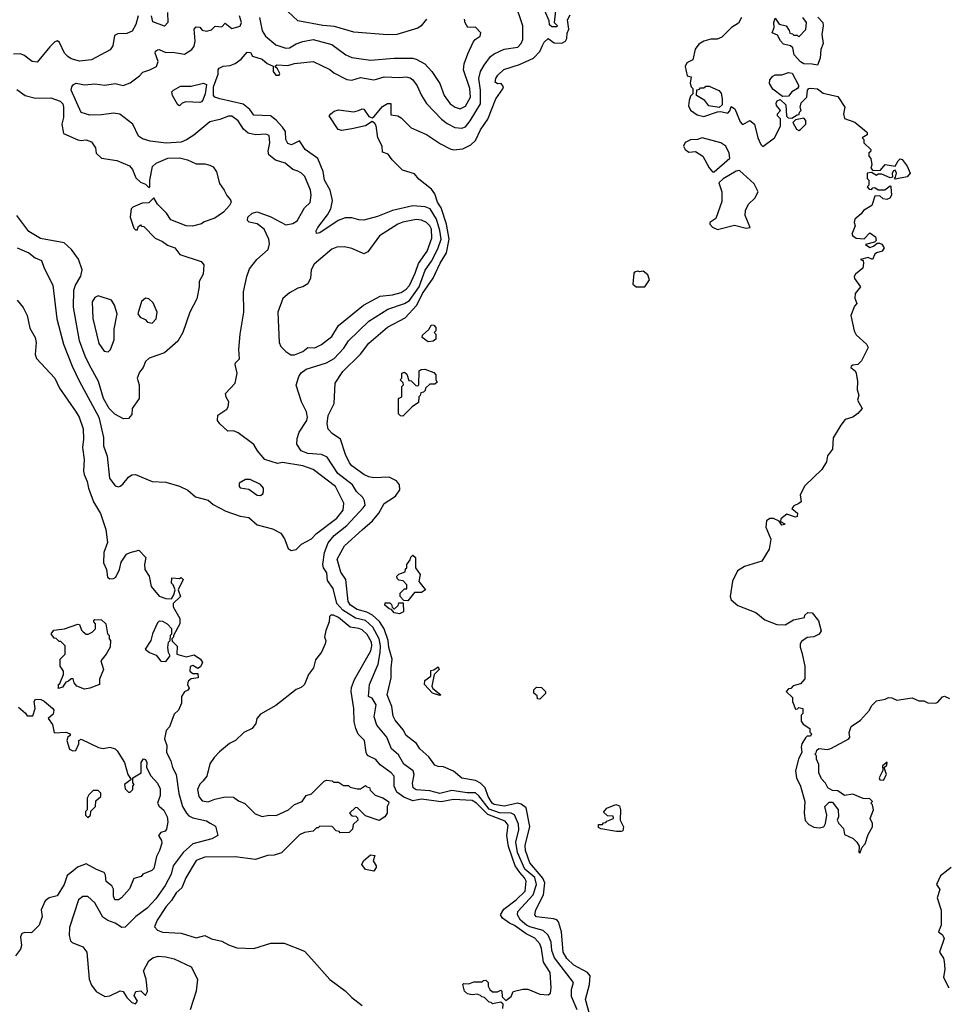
# Model space of a CAD drawing. Extents: x 1793424 to 1900092, y 321114 to 470632.
# Tile 83 of 256: x 1836681 to 1842151, y 394127 to 399942. Entities that reach past the tile are written whole.
import ezdxf

# ---------------------------------------------------------------- set-up
doc = ezdxf.new("R2010")
doc.units = 0

msp = doc.modelspace()

# ---------------------------------------------------------------- linework, layer by layer
at = {"layer": '0CON05XD'}
for points in [[(1838233.6, 399306.4), (1838197.7, 399347.7), (1838162.5, 399375), (1838065, 399378.8), (1838042.2, 399412.2), (1838002.1, 399442.1), (1837864.4, 399474.4), (1837834.4, 399484.4), (1837826, 399495), (1837827.5, 399545), (1837855, 399620), (1837853.8, 399645), (1837860, 399655), (1837883.2, 399666.8), (1837925, 399671.1), (1837955, 399683.1), (1837990.4, 399709.6), (1838025, 399750), (1838045, 399747.5), (1838056.7, 399726.7), (1838115, 399708), (1838143, 399683), (1838178.3, 399668.3), (1838180, 399635), (1838195, 399613.8), (1838215, 399614), (1838218.8, 399625), (1838205, 399652.5), (1838190, 399665), (1838200, 399675), (1838265, 399671.9), (1838305, 399683.3), (1838415, 399694.2), (1838515, 399647.5), (1838537.7, 399627.7), (1838615, 399588.8), (1838645, 399584.2), (1838695, 399600.6), (1838775, 399586.2), (1838790.7, 399590.7), (1838835.9, 399604.1), (1838925, 399600), (1838965, 399604.2), (1838987.9, 399597.9), (1839005, 399586.2), (1839030.7, 399550.7), (1839055, 399493.8), (1839086, 399446), (1839174.6, 399354.6), (1839208.3, 399328.3), (1839253.3, 399305), (1839295, 399301.5), (1839315, 399308.9), (1839343.8, 399345), (1839403.8, 399445), (1839403.6, 399525), (1839394.6, 399595), (1839403.8, 399635), (1839426, 399674), (1839464.4, 399725), (1839485, 399740.6), (1839545, 399767.5), (1839625, 399779.2), (1839645, 399801.2), (1839654.3, 399825), (1839654.2, 399905), (1839606.7, 400045)], [(1837381.4, 399965), (1837367.3, 399912.7), (1837345.6, 399874.4), (1837315, 399860), (1837261.7, 399858.3), (1837240.7, 399849.3), (1837232.3, 399787.7), (1837216.1, 399763.9), (1837105.8, 399704.2), (1837035, 399696.7), (1836985, 399710.6), (1836965, 399724.2), (1836945.7, 399745), (1836917.3, 399807.3), (1836905, 399816.7), (1836889.5, 399810.5), (1836859.1, 399780.9), (1836785, 399691.2), (1836755, 399694), (1836705, 399733.3), (1836685, 399740), (1836645, 399737.5)], [(1837033.9, 397806.1), (1837148.1, 397595), (1837176.4, 397475), (1837177.1, 397425), (1837197.8, 397365), (1837212, 397235), (1837245, 397190), (1837265, 397183.8), (1837275, 397186.7), (1837291.7, 397198.3), (1837325, 397240), (1837345, 397253.3), (1837365, 397256.2), (1837464.3, 397214.3), (1837545, 397210.8), (1837625, 397187.1), (1837675, 397162.5), (1837720, 397125), (1837795, 397104.3), (1837825, 397078.1), (1837899.3, 397039.3), (1837985, 397009.4), (1838035, 397002.5), (1838085, 396958.1), (1838175, 396936), (1838225, 396908.8), (1838245.7, 396875.7), (1838268.3, 396818.3), (1838285, 396806.7), (1838315, 396813.3), (1838345.9, 396844.1), (1838405, 396876), (1838435, 396906.9), (1838555, 396998.5), (1838592.7, 397045), (1838597.1, 397087.1), (1838547.3, 397185), (1838415, 397286.2), (1838355, 397308), (1838235, 397327.8), (1838205, 397320.8), (1838130, 397345), (1838086.2, 397395), (1838065, 397432.5), (1837972.3, 397502.3), (1837945, 397513.8), (1837912.3, 397512.3), (1837863.3, 397555), (1837850, 397575), (1837853, 397607), (1837905, 397642.5), (1837913.3, 397655), (1837918, 397685), (1837902.3, 397712.3), (1837898, 397735), (1837954.2, 397795.8), (1837965.8, 397855), (1837954.2, 397905), (1837956.2, 397915), (1837981.2, 397938.8), (1837977.1, 397995), (1837984.5, 398085), (1838006.5, 398215), (1838004.6, 398335.4), (1838024.4, 398425), (1838040, 398470), (1838083.4, 398526.6), (1838150, 398585), (1838157.3, 398617.3), (1838153.1, 398645), (1838125.5, 398705.5), (1838085.6, 398735.6), (1838036.4, 398746.4), (1838026.7, 398756.7), (1838028.8, 398775), (1838055, 398799.4), (1838085, 398806.9), (1838165, 398777.5), (1838255, 398730.6), (1838295, 398738.1), (1838322, 398755), (1838365, 398830), (1838397, 398863), (1838404, 398905), (1838400, 398935), (1838366.2, 399015), (1838347.5, 399035), (1838325, 399046.7), (1838295, 399057.5), (1838250, 399095), (1838192.5, 399112.5), (1838154.2, 399144.2), (1838148.8, 399165), (1838160, 399215), (1838155, 399257.5), (1838135, 399266), (1838075, 399262.5), (1838032, 399272), (1838004.6, 399294.6), (1837972, 399345), (1837935, 399372.5), (1837915, 399371.4), (1837865, 399351.9), (1837805, 399338.6), (1837709.7, 399260.3), (1837667.7, 399232.3), (1837635, 399218.8), (1837547.4, 399212.6), (1837452.5, 399225), (1837407.4, 399237.4), (1837383.3, 399253.3), (1837349.4, 399325), (1837274, 399384), (1837235, 399390.8), (1837165, 399380), (1837095, 399377.7), (1837045, 399392.9), (1836985.8, 399525), (1836988.8, 399545), (1837000, 399560), (1837015, 399568), (1837065, 399557.5), (1837125, 399563.3), (1837185, 399555.5), (1837245, 399564.5), (1837293.4, 399553.4), (1837335, 399568.2), (1837390.2, 399609.8), (1837408.1, 399631.9), (1837451.2, 399645), (1837489.2, 399665), (1837500, 399695), (1837481.2, 399745), (1837484.2, 399755.8), (1837495, 399763.8), (1837505, 399766), (1837545, 399748.6), (1837585, 399749.5), (1837655, 399738.9), (1837699.4, 399765), (1837712.2, 399785), (1837717.5, 399815), (1837712.5, 399885), (1837725, 399898.8), (1837745, 399897.5), (1837759.1, 399879.1), (1837784.6, 399874.6), (1837815, 399881.5), (1837837.3, 399902.7), (1837875, 399900), (1837895, 399921.2), (1837935, 399890), (1837985, 399904.2), (1837992.5, 399925), (1837980.9, 399965)], [(1837554.3, 399985), (1837556.2, 399925), (1837536.4, 399903.6), (1837468.3, 399928.3), (1837460, 399965)], [(1838099.4, 399955), (1838113.9, 399876.1), (1838134.2, 399845), (1838195, 399793.3), (1838255, 399773.8), (1838276, 399775), (1838315, 399799.5), (1838355, 399813.5), (1838415, 399825.5), (1838525, 399795.5), (1838608.8, 399735), (1838645, 399719.4), (1838755, 399703.8), (1838895, 399714.4), (1839004.5, 399714.5), (1839025, 399709.4), (1839075, 399680.8), (1839117.5, 399635), (1839164, 399565), (1839190.6, 399495), (1839225.7, 399445), (1839255, 399424.4), (1839285, 399415.6), (1839315, 399431.4), (1839344.6, 399485), (1839341.5, 399535), (1839304.2, 399645), (1839308.8, 399681.2), (1839329.3, 399739.3), (1839361.7, 399808.3), (1839372.5, 399825), (1839402.5, 399845), (1839406.7, 399865), (1839375, 399897.5), (1839330, 399895), (1839313, 399923), (1839310, 399945)], [(1839086, 399945), (1839053.3, 399905), (1839035, 399892), (1838910, 399855), (1838855, 399852), (1838655, 399867.5), (1838540.9, 399900.9), (1838471.7, 399908.3), (1838325.6, 399935.6), (1838265, 399990)], [(1839915, 394397.8), (1839892.5, 394435), (1839883.8, 394555), (1839865.6, 394615), (1839855, 394625.4), (1839835, 394631.2), (1839735, 394644.3), (1839726, 394655), (1839732.2, 394685), (1839775.8, 394774.2), (1839785.3, 394845), (1839773, 394873), (1839695, 394962.1), (1839669.7, 395035), (1839668.8, 395065), (1839696.4, 395176.4), (1839675, 395288.1), (1839645, 395310), (1839625, 395315.6), (1839545, 395298.1), (1839485, 395307.6), (1839472.9, 395315), (1839449.2, 395355), (1839432.4, 395405), (1839405, 395433.1), (1839375, 395448.6), (1839295, 395461.9), (1839244.5, 395504.5), (1839185, 395530), (1839155, 395530.8), (1839135, 395538.8), (1839099.4, 395589.4), (1839046, 395635), (1839026.9, 395666.9), (1838966, 395715), (1838947.9, 395747.9), (1838899.2, 395805), (1838888.8, 395828.8), (1838880.8, 395885), (1838852.9, 395955), (1838875.8, 396055.8), (1838875.5, 396115), (1838883.3, 396165), (1838862.6, 396235), (1838857.8, 396275), (1838834.7, 396345), (1838806.9, 396386.9), (1838765.2, 396425.2), (1838733.5, 396443.5), (1838675, 396459.3), (1838635.6, 396485), (1838622.2, 396505), (1838607.8, 396635), (1838579.8, 396679.8), (1838558.1, 396755), (1838600.8, 396835), (1838705, 396929.4), (1838767, 396983), (1838802.7, 397027.3), (1838835, 397084.4), (1838902.4, 397127.6), (1838926.7, 397165), (1838925.4, 397195.4), (1838908.3, 397218.3), (1838865, 397240.8), (1838775, 397235.8), (1838745, 397242.9), (1838715, 397255.8), (1838645, 397307.1), (1838630, 397325), (1838605.7, 397375), (1838577.5, 397465), (1838527.7, 397497.7), (1838504.1, 397524.1), (1838498, 397555), (1838504.1, 397604.1), (1838540, 397675), (1838546.2, 397795), (1838590.8, 397865), (1838694.3, 397965.7), (1838745, 398031.4), (1838855, 398125.5), (1838959.2, 398180.8), (1839028.7, 398255), (1839060.8, 398325), (1839123.9, 398415), (1839165.9, 398505), (1839203.3, 398565), (1839219.1, 398645), (1839203.5, 398735), (1839171.4, 398831.4), (1839151.2, 398865), (1839135, 398913.8), (1839115, 398941.2), (1839040.3, 399000.3), (1839015, 399032.5), (1838943.6, 399053.6), (1838882.5, 399115), (1838858.3, 399148.3), (1838825, 399160), (1838822.5, 399195), (1838797.5, 399245), (1838787.5, 399315), (1838779.3, 399329.3), (1838765, 399340), (1838725, 399316), (1838645, 399296.7), (1838585, 399286.7), (1838563.9, 399293.9), (1838510, 399375), (1838520, 399385), (1838539.3, 399400.7), (1838565, 399408.8), (1838655, 399398), (1838684.3, 399405.7), (1838705, 399416.2), (1838715, 399413.3), (1838745, 399370), (1838765, 399362.5), (1838775, 399367.5), (1838825, 399428.8), (1838855, 399446.7), (1838875, 399446.7), (1838875, 399380), (1838915, 399373.3), (1838935, 399362.5), (1838995, 399304.2), (1839085, 399264), (1839167.9, 399207.9), (1839225, 399180), (1839245, 399174), (1839300, 399180), (1839346.6, 399203.4), (1839375, 399228.8), (1839405, 399292), (1839446.7, 399355), (1839494.6, 399475.4), (1839537, 399533), (1839540, 399545), (1839526.7, 399565), (1839505, 399562.5), (1839492, 399572), (1839494.2, 399595), (1839506, 399615), (1839541.8, 399648.2), (1839635, 399677.8), (1839718, 399715), (1839754.3, 399755), (1839770.3, 399789.7), (1839780.5, 399809.5), (1839805, 399830), (1839840, 399805), (1839885, 399803.3), (1839907.5, 399815), (1839915, 399830), (1839917, 399863), (1839926.7, 399885), (1839918.3, 399941.7), (1839935, 399970)], [(1839855, 399900), (1839825, 399900), (1839811.7, 399911.7), (1839810, 399935), (1839784, 399995)], [(1839847.5, 399995), (1839840, 399925), (1839858.3, 399908.3), (1839855, 399900)], [(1840947.5, 399955), (1840929.3, 399920.7), (1840887.5, 399895), (1840830.7, 399839.3), (1840803, 399827), (1840765, 399826.2), (1840725, 399816), (1840695, 399797.5), (1840673, 399767), (1840660, 399705), (1840640, 399695), (1840623.6, 399686.4), (1840613.3, 399665), (1840625, 399610), (1840650, 399605), (1840643, 399567), (1840650, 399545), (1840660, 399535), (1840660, 399505), (1840645, 399490), (1840636.7, 399465), (1840633.9, 399433.9), (1840645, 399407.5), (1840685, 399380), (1840725, 399370), (1840805, 399397.5), (1840825, 399400), (1840865, 399390), (1840877, 399403), (1840885, 399430), (1840907.5, 399415), (1840938.3, 399338.3), (1840950, 399325), (1840955, 399322.5), (1840995, 399347.5), (1841022.5, 399325), (1841043.6, 399243.6), (1841060, 399205), (1841073.3, 399193.3), (1841142.5, 399245), (1841177, 399313), (1841177, 399357), (1841160, 399375), (1841160, 399385), (1841176.1, 399406.1), (1841154.2, 399435), (1841151.2, 399448.8), (1841157, 399463), (1841175, 399470), (1841208.8, 399438.8), (1841213, 399373), (1841223, 399363), (1841245, 399360), (1841275, 399380), (1841288.3, 399381.7), (1841290, 399395), (1841300, 399405), (1841292.5, 399425), (1841298.3, 399451.7), (1841333.3, 399485), (1841336.2, 399525), (1841344.4, 399535.6), (1841355, 399538), (1841395, 399533.3), (1841428.6, 399508.6), (1841515, 399489.2), (1841556.9, 399425), (1841550, 399385), (1841555, 399358.8), (1841617, 399337), (1841685, 399280)], [(1841397.7, 399957.7), (1841427.8, 399925), (1841429.5, 399905), (1841421.9, 399855), (1841428.3, 399801.7), (1841416.2, 399765), (1841411.2, 399715), (1841395, 399672.5), (1841365, 399680), (1841315, 399681.4), (1841295, 399692.9), (1841257.5, 399735), (1841250, 399775), (1841237, 399787), (1841195, 399797.5), (1841176.4, 399816.4), (1841160, 399850), (1841127.5, 399865), (1841138.8, 399895), (1841137.5, 399925), (1841145, 399950), (1841170, 399915), (1841210, 399905), (1841228.3, 399878.3), (1841231.7, 399861.7), (1841248.3, 399858.3), (1841255, 399850), (1841275, 399850), (1841285, 399840), (1841327, 399883), (1841330, 399925), (1841310, 399955)], [(1841188.3, 399488.3), (1841131.4, 399531.4), (1841111.2, 399565), (1841114.1, 399585.9), (1841130.8, 399609.2), (1841145, 399616.2), (1841185, 399616.7), (1841225, 399630), (1841246.1, 399626.1), (1841282.5, 399555), (1841282.5, 399545), (1841277.5, 399535), (1841243.6, 399516.4), (1841225, 399490), (1841188.3, 399488.3)], [(1836665, 399530), (1836714.6, 399494.6), (1836775, 399478.9), (1836865, 399480), (1836921.4, 399461.4), (1836935.6, 399445), (1836940.6, 399425), (1836940, 399365), (1836930.6, 399325), (1836940.5, 399270.5), (1837025, 399232.5), (1837045, 399227.5), (1837075, 399232.5), (1837105, 399220), (1837130, 399185), (1837133, 399153), (1837165, 399123.3), (1837255, 399110), (1837329.5, 399079.5), (1837347.7, 399057.7), (1837367.3, 399007.3), (1837395, 398982.5), (1837425, 398970), (1837445, 398950), (1837450, 398955), (1837450, 398995), (1837466.7, 399075), (1837487.5, 399095), (1837556.7, 399125), (1837626.3, 399126.3), (1837672.5, 399115), (1837725, 399090), (1837775, 399090), (1837805, 399083.3), (1837825, 399072.5), (1837844.1, 399044.1), (1837861.1, 398975), (1837890.6, 398935), (1837904.5, 398904.5), (1837927.7, 398877.7), (1837931.2, 398865), (1837921.2, 398845), (1837885, 398806), (1837835, 398768.8), (1837772.3, 398747.7), (1837755, 398736.2), (1837701.7, 398721.7), (1837664.2, 398724.2), (1837575, 398760), (1837549.1, 398799.1), (1837495, 398852.5), (1837475, 398890), (1837445, 398860), (1837405, 398858), (1837350, 398835), (1837340, 398825), (1837333.3, 398775), (1837355, 398710), (1837365, 398700), (1837378.3, 398701.7), (1837381.7, 398718.3), (1837395, 398730), (1837401.7, 398721.7), (1837415, 398720), (1837481.2, 398651.2), (1837525, 398632.5), (1837555, 398610), (1837597.5, 398595), (1837627.5, 398555), (1837753.9, 398513.9), (1837768.8, 398495), (1837765, 398440), (1837741.2, 398395), (1837741.4, 398365), (1837727.3, 398292.7), (1837686.1, 398213.9), (1837645.7, 398094.3), (1837615, 398043.8), (1837537.5, 397975), (1837447.3, 397942.7), (1837425, 397922.5), (1837411.2, 397888.8), (1837389.2, 397860.8), (1837376.2, 397825), (1837386.7, 397785), (1837387.5, 397705), (1837346.7, 397645), (1837345, 397610), (1837325, 397586.7), (1837294.1, 397584.1), (1837243.2, 397613.2), (1837210.6, 397645), (1837176.7, 397705), (1837146.7, 397805), (1837092.7, 397905), (1837067.5, 397955), (1837035.5, 398045), (1836999.2, 398245), (1837000.6, 398345), (1837010.6, 398375), (1837042.6, 398427.4), (1837050, 398465), (1837028.3, 398528.3), (1836987.5, 398585), (1836945, 398624.2), (1836805, 398650), (1836735, 398690.8), (1836664.2, 398785)], [(1837625, 399432.5), (1837615, 399440), (1837583.8, 399495), (1837580, 399515), (1837590, 399525), (1837630.7, 399549.3), (1837695, 399550), (1837767, 399567), (1837785, 399560), (1837776.7, 399505), (1837763.6, 399466.4), (1837755, 399457.5), (1837745, 399453.3), (1837663.9, 399456.1), (1837641.7, 399448.3), (1837625, 399432.5)], [(1840815, 399422.5), (1840753.9, 399433.9), (1840730, 399465), (1840680, 399495), (1840681.7, 399528.3), (1840698.3, 399531.7), (1840705, 399540), (1840725, 399540), (1840735, 399550), (1840755, 399550), (1840813, 399523), (1840827, 399507), (1840832.5, 399475), (1840831.7, 399438.3), (1840815, 399422.5)], [(1841285, 399287.5), (1841295, 399292.5), (1841327.5, 399325), (1841327, 399347), (1841315, 399360), (1841265, 399350), (1841250, 399335), (1841272.5, 399295), (1841285, 399287.5)], [(1839975.9, 394095), (1839942.7, 394172.7), (1839941.1, 394215), (1839954.2, 394255), (1839842.1, 394402.1), (1839826.1, 394445), (1839821.8, 394495), (1839804.4, 394535), (1839773.8, 394563.8), (1839695, 394584.4), (1839676, 394595), (1839641.6, 394625), (1839623.2, 394655), (1839625.5, 394675), (1839716.2, 394773.8), (1839735.8, 394835), (1839725, 394875.9), (1839667.1, 394925), (1839623.4, 395023.4), (1839612.8, 395085), (1839631.6, 395158.4), (1839628.3, 395191.7), (1839605, 395246.9), (1839585, 395255.8), (1839517.5, 395257.5), (1839455, 395279.6), (1839395, 395357.7), (1839375, 395375.4), (1839325, 395376.1), (1839235, 395388.9), (1839165, 395371.6), (1839105, 395388.8), (1839025, 395393.5), (1839006, 395405), (1839002.2, 395432.2), (1839011.5, 395485), (1839007.1, 395505), (1838951.2, 395545), (1838919.7, 395599.7), (1838879.4, 395635), (1838850, 395705), (1838792.7, 395775), (1838776.1, 395825), (1838788.4, 395895), (1838765, 395934.4), (1838742.5, 395945), (1838747.5, 396015), (1838800.4, 396135), (1838812.1, 396205), (1838814.3, 396245), (1838806.1, 396285), (1838768, 396355), (1838725, 396394.2), (1838665, 396408.1), (1838591.3, 396455), (1838555.3, 396495), (1838532.8, 396582.8), (1838500.8, 396630.8), (1838495.5, 396675), (1838477.1, 396705), (1838472.5, 396725), (1838483.1, 396795), (1838505, 396852.9), (1838538.9, 396895), (1838614.4, 396955), (1838710.9, 397059.1), (1838721.9, 397075), (1838719.7, 397099.7), (1838709.4, 397119.4), (1838672.2, 397155), (1838647.1, 397195), (1838561.5, 397261.5), (1838497.4, 397357.4), (1838465, 397373.1), (1838385, 397380), (1838345.6, 397395.6), (1838318.8, 397435), (1838321.7, 397468.3), (1838333.7, 397506.3), (1838378.1, 397575), (1838381.1, 397595), (1838376.9, 397626.9), (1838345.8, 397685), (1838314.5, 397784.5), (1838330, 397835), (1838345, 397855.8), (1838375, 397878), (1838495, 397915.6), (1838539.8, 397940.2), (1838597.6, 398002.4), (1838624.4, 398045), (1838745, 398161.9), (1838856.9, 398233.1), (1838956, 398265), (1838985, 398284.5), (1839041.6, 398365), (1839077.5, 398462.5), (1839114.1, 398515.9), (1839151.3, 398588.7), (1839171.2, 398645), (1839165, 398697.1), (1839144.8, 398764.8), (1839107.1, 398825), (1839076.4, 398836.4), (1839005, 398842.7), (1838884, 398816), (1838795, 398778.9), (1838715, 398757.1), (1838685, 398759.2), (1838645, 398771.9), (1838605, 398771.4), (1838563.5, 398756.5), (1838455, 398684), (1838435, 398680), (1838433.8, 398695), (1838443.8, 398715), (1838500.9, 398789.1), (1838520, 398825), (1838529.4, 398875), (1838515.6, 398935), (1838483.3, 398995), (1838475.5, 399045), (1838443.1, 399123.1), (1838368.6, 399175), (1838335, 399226.7), (1838287.6, 399202.4), (1838265, 399210.8), (1838254.6, 399235), (1838251.3, 399281.3), (1838233.6, 399306.4)], [(1840785, 399042.5), (1840876.7, 399125), (1840873.9, 399153.9), (1840853.3, 399195), (1840825, 399213.8), (1840715, 399243.3), (1840685.9, 399234.1), (1840645, 399231.9), (1840613.9, 399216.1), (1840604.4, 399195), (1840614.6, 399174.6), (1840635, 399159.2), (1840675, 399162.5), (1840718.8, 399135), (1840755, 399067.5), (1840775, 399042.5), (1840785, 399042.5)], [(1841685, 399280), (1841690, 399275), (1841688.3, 399261.7), (1841660, 399245), (1841670, 399235), (1841670, 399215), (1841710, 399175), (1841708.3, 399161.7), (1841700, 399155), (1841700, 399135), (1841711.7, 399121.7), (1841717.5, 399085), (1841710, 399065), (1841721.7, 399051.7), (1841767, 399053), (1841795, 399087.5), (1841855, 399077.5), (1841871.7, 399108.3), (1841885, 399120), (1841895.9, 399115.9), (1841925, 399077.5), (1841942.5, 399035), (1841925, 399013.3), (1841855, 399000), (1841850, 399005), (1841857.5, 399012.5), (1841862.5, 399035), (1841855, 399052.5), (1841845, 399050), (1841837.5, 399035), (1841838.3, 399011.7), (1841825, 399007.5), (1841775, 399030), (1841755, 399030), (1841745, 399022.5), (1841715, 399040), (1841690, 399035), (1841690, 399005), (1841700, 398995), (1841700, 398965), (1841690, 398955), (1841701.7, 398941.7), (1841715, 398940), (1841721.7, 398948.3), (1841735, 398950), (1841755, 398937.5), (1841793, 398937), (1841825, 398960), (1841830, 398955), (1841832.5, 398905), (1841823, 398887), (1841805, 398880), (1841783.9, 398883.9), (1841765, 398902.5), (1841735, 398900), (1841716.4, 398843.6), (1841667.5, 398815), (1841653.3, 398795), (1841615.5, 398764.5), (1841611.4, 398745), (1841618, 398725), (1841598, 398675), (1841604.5, 398664.5), (1841625, 398652.5), (1841672, 398648), (1841705, 398682.5), (1841739.3, 398659.3), (1841741.7, 398638.3), (1841732.5, 398627.5), (1841680, 398615), (1841705, 398597.5), (1841725.9, 398604.1), (1841748.3, 398621.7), (1841761.7, 398621.7), (1841776.4, 398616.4), (1841788.8, 398595), (1841778.8, 398575), (1841744.5, 398565.5), (1841733.6, 398556.4), (1841720, 398525), (1841695, 398536.7), (1841650, 398525), (1841665, 398520), (1841666.7, 398505), (1841663.3, 398475), (1841620.7, 398439.3), (1841612.5, 398425), (1841613.9, 398413.9), (1841650, 398365), (1841618.6, 398325), (1841616.7, 398296.7), (1841627.5, 398265), (1841615, 398250), (1841592, 398195), (1841613.3, 398105), (1841625, 398080), (1841685.9, 398025.9), (1841695.9, 398005.9), (1841655, 397927.5), (1841634.1, 397905.9), (1841605, 397901.4), (1841593.8, 397896.2), (1841591.7, 397888.3), (1841618.8, 397868.8), (1841624.4, 397855), (1841631.4, 397805), (1841629.2, 397755), (1841640, 397725), (1841631.4, 397695), (1841658.8, 397645), (1841634.2, 397615.8), (1841605, 397593.8), (1841559.5, 397580.5), (1841533, 397547), (1841488.3, 397471.7), (1841483.8, 397405), (1841454.5, 397365.5), (1841449.4, 397330.6), (1841421.2, 397285), (1841321.3, 397188.7), (1841294.2, 397135), (1841298.8, 397095), (1841285, 397084), (1841255, 397070), (1841244.2, 397055), (1841278.3, 397028.3), (1841275, 397008.8), (1841265, 397004), (1841215, 397022.5), (1841178.8, 396995), (1841177.5, 396977.5), (1841202.5, 396965), (1841200, 396960), (1841185, 396957.5), (1841170, 396980), (1841135, 396996), (1841114.2, 396995.8), (1841095, 396982.5), (1841090, 396945), (1841119.2, 396875), (1841110.8, 396815), (1841066.3, 396743.7), (1840965, 396711.9), (1840923.1, 396686.9), (1840893.2, 396626.8), (1840879.2, 396535), (1840886.2, 396515), (1840925, 396482.5), (1841031.3, 396441.3), (1841085, 396398), (1841155, 396370.8), (1841205, 396367.5), (1841253, 396397), (1841318.3, 396411.7), (1841320, 396425), (1841338.3, 396441.7), (1841365, 396440), (1841401.7, 396391.7), (1841416.7, 396333.3), (1841405, 396312.5), (1841375, 396297.5), (1841335, 396292.5), (1841300.7, 396269.3), (1841293.6, 396256.4), (1841293.6, 396236.4), (1841303.8, 396203.8), (1841321.2, 396125), (1841321.7, 396048.3), (1841295, 396020), (1841251.7, 396008.3), (1841238.3, 395991.7), (1841225, 395990), (1841210, 395975), (1841248.3, 395938.3), (1841247.5, 395915), (1841265, 395870), (1841278.3, 395871.7), (1841285, 395880), (1841310, 395875), (1841310, 395845), (1841300, 395835), (1841298.3, 395798.3), (1841310.7, 395780.7), (1841350, 395755), (1841350, 395735), (1841360, 395725), (1841355, 395710), (1841335, 395710), (1841325, 395700), (1841302.9, 395665), (1841298.6, 395645), (1841303, 395617), (1841282.5, 395575), (1841265.8, 395505), (1841270.8, 395465), (1841295.8, 395415), (1841321.2, 395325), (1841316, 395255), (1841323.2, 395213.2), (1841345, 395189.2), (1841375, 395172.9), (1841405, 395168.6), (1841433.3, 395175), (1841443.8, 395195), (1841450, 395245), (1841440, 395295), (1841465, 395320), (1841485, 395320), (1841517.5, 395275), (1841520, 395235), (1841512.5, 395215), (1841522.5, 395195), (1841550, 395165), (1841555, 395130), (1841606.2, 395106.2), (1841627.5, 395085), (1841641.7, 395061.7), (1841640, 395025), (1841645, 395020), (1841660, 395055), (1841677.5, 395075), (1841695, 395130), (1841720, 395175), (1841720, 395195), (1841707.5, 395225), (1841727.5, 395275), (1841720, 395305), (1841710, 395315), (1841720, 395325), (1841705, 395340), (1841665, 395342.5), (1841605, 395367.5), (1841555, 395360), (1841515, 395387.5), (1841485, 395390), (1841457.5, 395405), (1841443, 395433), (1841419.3, 395459.3), (1841403.8, 395495), (1841403, 395543), (1841390, 395575), (1841390, 395595), (1841380, 395605), (1841388.3, 395611.7), (1841391.7, 395628.3), (1841403, 395637), (1841455, 395632.5), (1841475, 395637.5), (1841580, 395695), (1841587.5, 395705), (1841583, 395733), (1841595, 395767.5), (1841650, 395805), (1841702.5, 395865), (1841715, 395890), (1841745, 395920), (1841795, 395930), (1841815, 395940), (1841835, 395937.5), (1841865, 395922.5), (1841955, 395936.7), (1841995, 395920), (1842025, 395920), (1842047, 395907), (1842095, 395906.2), (1842107.7, 395912.3), (1842135, 395943.3), (1842146.1, 395946.1), (1842175, 395933.3)], [(1840805, 398703.3), (1840905, 398728), (1840975, 398710), (1840997.5, 398715), (1840968.8, 398785), (1840970, 398815), (1840987.7, 398852.3), (1841025, 398887.5), (1841046, 398925), (1841022.4, 398972.4), (1840935, 399051.2), (1840915, 399048), (1840837.3, 399002.7), (1840812.5, 398977.5), (1840830, 398925), (1840831.2, 398868.8), (1840795, 398767.5), (1840760, 398745), (1840760, 398735), (1840775, 398717.5), (1840805, 398703.3)], [(1838305, 397963.5), (1838355, 397981.4), (1838385, 398006.7), (1838425, 398004.4), (1838465.4, 398024.6), (1838525, 398070), (1838565.8, 398135), (1838713.4, 398256.6), (1838811.5, 398308.5), (1838885, 398317.1), (1838935, 398330.5), (1838965, 398350), (1838985, 398371.9), (1839018.9, 398445), (1839037.5, 398502.5), (1839088.7, 398575), (1839117.6, 398652.4), (1839115.3, 398705), (1839105.2, 398725.2), (1839085, 398744.6), (1839055, 398758.9), (1839025, 398761.9), (1838945, 398747.1), (1838916.2, 398735), (1838806.7, 398665), (1838739.3, 398570.7), (1838715, 398560), (1838707.5, 398562.5), (1838645, 398590), (1838600.7, 398600.7), (1838555, 398598.8), (1838525, 398586), (1838421.3, 398498.7), (1838404, 398465), (1838400, 398415), (1838385, 398382.5), (1838355, 398363.3), (1838324.1, 398355.9), (1838275, 398328.8), (1838236.2, 398295), (1838205.8, 398215), (1838214, 398035), (1838225, 398012.5), (1838253.2, 397983.2), (1838283.6, 397963.6), (1838305, 397963.5)], [(1836665.5, 398595.5), (1836735, 398566), (1836772.5, 398535), (1836810, 398520), (1836826.2, 398475), (1836877.1, 398375), (1836901.1, 398175), (1836940.6, 398025), (1836990.5, 397895), (1837033.9, 397806.1)], [(1840325, 398363.3), (1840375, 398363.8), (1840402.5, 398405), (1840392.5, 398435), (1840366.4, 398456.4), (1840345, 398452.5), (1840335, 398456.7), (1840315, 398450), (1840310, 398445), (1840305, 398380), (1840325, 398363.3)], [(1837205, 397980), (1837218.8, 397995), (1837239.1, 398050.9), (1837240, 398115), (1837257.5, 398205), (1837242.5, 398255), (1837223.3, 398285), (1837145, 398311.2), (1837125, 398301.2), (1837109.2, 398275), (1837112.7, 398177.3), (1837148.8, 398028.8), (1837181.2, 397985), (1837205, 397980)], [(1836665.9, 398285.9), (1836702.3, 398242.3), (1836725.8, 398195.8), (1836740.5, 398120.5), (1836772, 398065), (1836778.8, 398035), (1836773.3, 397965), (1836781.7, 397941.7), (1836890, 397825), (1836917.5, 397765), (1837015.6, 397625), (1837033.1, 397595), (1837056.5, 397525), (1837058.6, 397465), (1837052.9, 397415), (1837063.1, 397345), (1837058, 397275), (1837062, 397255), (1837080, 397215), (1837087.5, 397175), (1837116.9, 397095), (1837159.4, 397025), (1837190.9, 396930.9), (1837200, 396855), (1837179.2, 396795), (1837175.7, 396735), (1837194, 396695), (1837199.3, 396649.3), (1837215, 396640), (1837235, 396641.2), (1837249.5, 396650.5), (1837271.4, 396695), (1837282, 396738), (1837312, 396785), (1837333.7, 396796.3), (1837385, 396808.6), (1837426.2, 396765), (1837418.1, 396725), (1837421.8, 396695), (1837445.6, 396655), (1837459.2, 396595), (1837505, 396537.5), (1837545, 396523.3), (1837578.3, 396521.7), (1837592.5, 396545), (1837600, 396575), (1837587.5, 396605), (1837577.5, 396615), (1837580, 396645), (1837625, 396642.5), (1837635, 396647.5), (1837646.7, 396636.7), (1837617.5, 396575), (1837632.5, 396535), (1837587.5, 396495), (1837587.5, 396475), (1837627.5, 396405), (1837627.5, 396375), (1837590, 396305), (1837590, 396295), (1837580, 396285), (1837581.7, 396271.7), (1837611.7, 396241.7), (1837610, 396195), (1837665, 396180), (1837711.7, 396191.7), (1837750, 396165), (1837762.5, 396145), (1837749.3, 396120.7), (1837735, 396110), (1837705, 396127.5), (1837688.3, 396121.7), (1837687.5, 396095), (1837705, 396080), (1837735, 396080), (1837736.7, 396055), (1837695, 396050), (1837677.5, 396035), (1837672.5, 396015), (1837682.5, 395995), (1837675, 395982.5), (1837655, 395972.5), (1837636.7, 395945), (1837636.7, 395905), (1837620, 395865), (1837595, 395840), (1837567.5, 395765), (1837546.4, 395743.6), (1837536.2, 395695), (1837551.4, 395655), (1837548.1, 395615), (1837574.4, 395565), (1837583.8, 395525), (1837606.5, 395485), (1837621.4, 395371.4), (1837643.8, 395295), (1837666.7, 395255), (1837680.4, 395240.4), (1837705, 395228.5), (1837785, 395210.6), (1837807.2, 395197.2), (1837838.8, 395178.8), (1837852.5, 395125), (1837817.5, 395105), (1837705.3, 395074.7), (1837646.5, 395023.5), (1837587.8, 394945), (1837577.1, 394895), (1837540.5, 394829.5), (1837485, 394750), (1837435.6, 394695), (1837367.1, 394645), (1837305, 394583.3), (1837285, 394580), (1837245.7, 394605.7), (1837201.7, 394621.7), (1837172.7, 394642.7), (1837125.5, 394725.5), (1837085, 394764), (1837055, 394764.2), (1837029.2, 394745), (1836975, 394580), (1836974.1, 394534.1), (1836981.2, 394501.2), (1836991.2, 394491.2), (1837055, 394466.7), (1837077.5, 394435), (1837092.5, 394275), (1837105, 394240), (1837133.6, 394203.6), (1837185, 394172.5), (1837215, 394177.5), (1837275, 394206.7), (1837293.6, 394203.6), (1837315, 394167.5), (1837345, 394137.5), (1837365, 394130), (1837377.5, 394145), (1837358.3, 394178.3), (1837367, 394203), (1837397, 394207), (1837425, 394180), (1837437, 394203), (1837428.8, 394275), (1837413.3, 394325), (1837445, 394383.3), (1837468.8, 394401.2), (1837499.5, 394410.5), (1837545, 394407.5), (1837595, 394395.7), (1837695, 394347.5), (1837732.9, 394275), (1837724.4, 394205), (1837688, 394095)], [(1837465, 398150), (1837488.8, 398175), (1837493.3, 398215), (1837469.5, 398269.5), (1837445, 398293.3), (1837425, 398296.7), (1837401.7, 398278.3), (1837378.8, 398205), (1837393.3, 398185), (1837422.3, 398172.3), (1837437.5, 398155), (1837465, 398150)], [(1839095, 398040), (1839060, 398065), (1839061.7, 398078.3), (1839098.3, 398111.7), (1839115, 398140), (1839128.3, 398138.3), (1839140, 398125), (1839140, 398105), (1839130, 398095), (1839140, 398085), (1839140, 398055), (1839125, 398042.5), (1839095, 398040)], [(1838945, 397600), (1838931.7, 397601.7), (1838920, 397615), (1838920, 397705), (1838940, 397715), (1838940, 397775), (1838950, 397785), (1838948.3, 397798.3), (1838930, 397815), (1838940, 397825), (1838940, 397855), (1838955, 397860), (1838968.3, 397848.3), (1838981.7, 397811.7), (1838995, 397810), (1839021.7, 397781.7), (1839035, 397780), (1839040, 397785), (1839041.7, 397868.3), (1839053, 397877), (1839075, 397877.5), (1839128.3, 397858.3), (1839140, 397845), (1839140, 397815), (1839148.3, 397801.7), (1839135, 397790), (1839105, 397790), (1839080, 397765), (1839078.3, 397751.7), (1839068.3, 397741.7), (1839051.7, 397738.3), (1839048.3, 397721.7), (1839040, 397715), (1839038.3, 397681.7), (1839000, 397655), (1838945, 397600)], [(1838105, 397132.5), (1838118.3, 397141.7), (1838122.5, 397155), (1838122.5, 397175), (1838105, 397197.5), (1838043.9, 397226.1), (1838015, 397226.7), (1837977.5, 397205), (1837977.5, 397185), (1837985, 397177.5), (1838035, 397170), (1838085, 397133.8), (1838105, 397132.5)], [(1838975, 396510), (1838951.7, 396511.7), (1838930, 396535), (1838930, 396555), (1838955, 396580), (1838968.3, 396581.7), (1838970, 396605), (1838948.3, 396628.3), (1838921.7, 396631.7), (1838911.7, 396641.7), (1838910, 396655), (1838921.7, 396668.3), (1838958.3, 396681.7), (1838961.7, 396698.3), (1838970, 396705), (1838970, 396725), (1838988.3, 396751.7), (1838991.7, 396768.3), (1839005, 396780), (1839020, 396765), (1839020, 396705), (1839047.5, 396665), (1839040, 396625), (1839080, 396575), (1839055, 396560), (1839015, 396560), (1838975, 396510)], [(1838925, 396432.5), (1838895, 396440), (1838878.3, 396458.3), (1838865, 396462.5), (1838840, 396485), (1838841.7, 396498.3), (1838868.3, 396498.3), (1838878.3, 396488.3), (1838881.7, 396471.7), (1838895, 396460), (1838918.3, 396481.7), (1838921.7, 396498.3), (1838948.3, 396498.3), (1838950, 396445), (1838925, 396432.5)], [(1837065, 395987.5), (1837020, 396005), (1837002.5, 396025), (1836998.3, 396048.3), (1836985, 396050), (1836970, 396035), (1836955, 396030), (1836935, 396000), (1836911.7, 395991.7), (1836910, 396015), (1836918.3, 396021.7), (1836940, 396075), (1836940, 396095), (1836920, 396125), (1836920, 396165), (1836950, 396195), (1836950, 396245), (1836925, 396270), (1836915, 396270), (1836897, 396287), (1836885, 396290), (1836867.5, 396315), (1836883, 396337), (1836946.4, 396343.6), (1837025, 396372.5), (1837035, 396370), (1837046.4, 396336.4), (1837056.1, 396326.1), (1837075, 396313.3), (1837086.7, 396313.3), (1837110, 396325), (1837130, 396345), (1837130, 396375), (1837120, 396385), (1837120, 396395), (1837125, 396400), (1837165, 396397.5), (1837190, 396375), (1837200, 396315), (1837210, 396305), (1837210, 396285), (1837217.5, 396275), (1837216.7, 396236.7), (1837193.3, 396195), (1837160, 396155), (1837176, 396105), (1837153.6, 396046.4), (1837152.5, 396015), (1837095, 395993.8), (1837065, 395987.5)], [(1837545, 396151.2), (1837570, 396185), (1837560, 396205), (1837557.5, 396235), (1837560, 396265), (1837570, 396275), (1837573, 396307), (1837580, 396315), (1837580, 396345), (1837555, 396372.5), (1837527, 396387), (1837505, 396390), (1837495, 396380), (1837466.2, 396315), (1837456.2, 396275), (1837422.5, 396225), (1837447.5, 396205), (1837488.3, 396188.3), (1837515, 396153.3), (1837545, 396151.2)], [(1839537, 394103), (1839538.3, 394128.3), (1839525, 394140), (1839475, 394130), (1839468.3, 394138.3), (1839455, 394140), (1839428.3, 394168.3), (1839411.7, 394171.7), (1839405, 394180), (1839385, 394187.5), (1839355, 394183.3), (1839328.3, 394188.3), (1839310, 394205), (1839300, 394245), (1839305, 394250), (1839335, 394247.5), (1839365, 394260), (1839415, 394260), (1839421.7, 394268.3), (1839435, 394270), (1839450, 394255), (1839450, 394235), (1839460, 394215), (1839475, 394200), (1839505, 394200), (1839525, 394210), (1839530, 394205), (1839531.7, 394171.7), (1839555, 394150), (1839585, 394172.5), (1839597.5, 394202.5), (1839653.9, 394216.1), (1839685, 394216.2), (1839755, 394187.5), (1839805, 394182.5), (1839817, 394193), (1839821.2, 394225), (1839815.8, 394315), (1839776.9, 394376.9), (1839765, 394457.5), (1839755, 394484), (1839725, 394518.6), (1839675, 394543.1), (1839605, 394592.9), (1839575, 394605.4), (1839534, 394635), (1839522.9, 394655), (1839541.6, 394688.4), (1839616, 394744), (1839667.9, 394795), (1839673.9, 394855), (1839664.6, 394875), (1839636.5, 394906.5), (1839608.9, 394945), (1839569.1, 395059.1), (1839559.6, 395125), (1839567.9, 395185), (1839549.6, 395209.6), (1839447.8, 395247.8), (1839381.6, 395315), (1839355, 395330), (1839245, 395336.6), (1839172.6, 395322.6), (1839055, 395338.4), (1839005, 395328.5), (1838951.3, 395351.3), (1838910.3, 395380.3), (1838893.8, 395415), (1838893.3, 395475), (1838876.7, 395495), (1838812, 395542), (1838785, 395572), (1838737, 395597), (1838729.2, 395615), (1838718.8, 395685), (1838681.7, 395721.7), (1838667.5, 395755), (1838657.5, 395795), (1838656.4, 395873.6), (1838639.4, 395975), (1838641.4, 395998.6), (1838660.5, 396045), (1838755.9, 396215), (1838762.7, 396245), (1838760.4, 396265), (1838735, 396310.6), (1838705, 396337.8), (1838685, 396346.7), (1838635, 396354.3), (1838565, 396412), (1838535, 396426.2), (1838520, 396425), (1838513, 396417), (1838510, 396385), (1838490, 396335), (1838483.3, 396295), (1838490, 396275), (1838486.2, 396255), (1838465, 396207.5), (1838429.3, 396160.7), (1838416.7, 396115), (1838388.8, 396075), (1838363.8, 396015), (1838345, 395998.8), (1838315, 395986.7), (1838195, 395891.2), (1838105, 395840), (1838083.3, 395815), (1838076.7, 395785), (1838055, 395756.7), (1838005, 395733.3), (1837955.8, 395684.2), (1837921.7, 395668.3), (1837862.3, 395617.7), (1837830, 395585), (1837805, 395547.5), (1837788, 395475), (1837763.3, 395445), (1837745, 395426.7), (1837732.9, 395395), (1837739.4, 395355), (1837758.9, 395328.9), (1837795, 395321.9), (1837835, 395338.8), (1837895, 395352.5), (1837945, 395351.2), (1837975, 395328.8), (1838012.3, 395312.3), (1838072.4, 395252.4), (1838113.9, 395236.1), (1838155, 395244), (1838196.9, 395243.1), (1838270, 395275), (1838305, 395307.5), (1838350, 395325), (1838375, 395360), (1838405, 395370), (1838480, 395445), (1838495, 395450), (1838527, 395447), (1838535, 395440), (1838565, 395440), (1838595, 395420), (1838625, 395420), (1838635, 395410), (1838675, 395400), (1838695, 395400), (1838725, 395420), (1838731.7, 395411.7), (1838748.3, 395408.3), (1838751.7, 395391.7), (1838781.7, 395361.7), (1838827, 395347), (1838860, 395325), (1838862.5, 395315), (1838852.5, 395295), (1838852.5, 395255), (1838840, 395235), (1838805, 395212.5), (1838725, 395240), (1838678.3, 395288.3), (1838665, 395290), (1838630, 395255), (1838645, 395240), (1838668.3, 395238.3), (1838678.3, 395228.3), (1838680, 395215), (1838651.7, 395188.3), (1838648.3, 395161.7), (1838628.3, 395141.7), (1838575, 395140), (1838568.3, 395148.3), (1838551.7, 395151.7), (1838527, 395177), (1838455, 395180), (1838445, 395170), (1838435, 395170), (1838415, 395150), (1838365, 395142.5), (1838335, 395127.5), (1838228.8, 395021.2), (1838185, 395008), (1838145, 395005.7), (1838075, 394983.3), (1837955, 394997.5), (1837775, 394995.8), (1837725, 394975.7), (1837663.3, 394875), (1837639.4, 394815), (1837606.9, 394785), (1837579.2, 394740.8), (1837547.1, 394705), (1837494.2, 394625), (1837478.8, 394585), (1837496.7, 394565), (1837525, 394552.5), (1837635, 394548), (1837725, 394520), (1837775, 394533.3), (1837815, 394513.8), (1837875, 394500.6), (1837915, 394477.5), (1837965, 394460.8), (1838065, 394455.8), (1838165, 394488.8), (1838245, 394487.5), (1838365, 394441.2), (1838405.8, 394395.8), (1838514.3, 394274.3), (1838605, 394206.7), (1838645, 394166.7), (1838705, 394120)], [(1839165, 395950), (1839120, 395965), (1839072.5, 396015), (1839075, 396040), (1839110, 396065), (1839111.7, 396098.3), (1839128.3, 396101.7), (1839155, 396120), (1839160, 396105), (1839130, 396075), (1839117.5, 396005), (1839121.7, 395991.7), (1839170, 395955), (1839165, 395950)], [(1839755, 395930), (1839741.7, 395931.7), (1839738.3, 395948.3), (1839720, 395965), (1839720, 395985), (1839735, 396000), (1839765, 395997.5), (1839787.5, 395975), (1839788.3, 395961.7), (1839755, 395930)], [(1836675, 395882.5), (1836716.4, 395846.4), (1836725, 395830), (1836758.3, 395831.7), (1836772.5, 395875), (1836767.5, 395915), (1836775, 395930), (1836807, 395927), (1836827, 395917), (1836877.5, 395875), (1836882.5, 395865), (1836878.8, 395841.2), (1836850, 395815), (1836875, 395780), (1836885, 395730), (1836953.6, 395733.6), (1836980, 395725), (1836980, 395715), (1836965.9, 395704.1), (1836960, 395685), (1836975, 395633.8), (1836995, 395624), (1837013.9, 395626.1), (1837031.2, 395665), (1837030, 395685), (1837045, 395692.5), (1837147, 395643), (1837175, 395638.8), (1837215, 395646.2), (1837245, 395636.2), (1837256.7, 395625), (1837300, 395555), (1837320, 395485), (1837340, 395455), (1837300, 395425), (1837305, 395400), (1837325, 395380), (1837335, 395380), (1837350, 395395), (1837350, 395415), (1837357.5, 395425), (1837350, 395435), (1837350, 395465), (1837400, 395495), (1837400, 395555), (1837413.9, 395576.1), (1837425, 395572.5), (1837432.5, 395555), (1837430, 395525), (1837456.4, 395476.4), (1837495, 395432.5), (1837510.5, 395400.5), (1837510.7, 395359.3), (1837496.7, 395315), (1837505, 395297.5), (1837534.1, 395274.1), (1837553.8, 395235), (1837556.7, 395205), (1837548.3, 395161.7), (1837541.2, 395148.8), (1837515, 395142.5), (1837502.5, 395125), (1837520, 395095), (1837520.7, 395079.3), (1837508, 395035), (1837489.5, 395000.5), (1837475, 394930), (1837462.7, 394917.3), (1837410, 394895), (1837398.3, 394881.7), (1837355, 394870), (1837330.7, 394809.3), (1837283.3, 394755), (1837265, 394743.8), (1837243.8, 394745), (1837236.7, 394765), (1837236.4, 394806.4), (1837226.4, 394826.4), (1837191.7, 394851.7), (1837189.3, 394889.3), (1837180, 394905), (1837135, 394922.5), (1837075, 394956.7), (1837023.9, 394936.1), (1836995, 394913.3), (1836961.2, 394888.8), (1836944, 394835), (1836903, 394767), (1836855, 394756.2), (1836832.7, 394737.3), (1836808.1, 394685), (1836814.3, 394645), (1836795.6, 394594.4), (1836750.7, 394549.3), (1836711.2, 394551.2), (1836694.3, 394545), (1836686.9, 394525), (1836691.2, 394475), (1836687, 394453), (1836656.4, 394413.6)], [(1841785, 395450), (1841802.5, 395485), (1841790, 395525), (1841805, 395540), (1841807.5, 395557.5), (1841780, 395535), (1841781.7, 395508.3), (1841760, 395465), (1841765, 395452.5), (1841785, 395450)], [(1837085, 395230), (1837100, 395245), (1837101.7, 395268.3), (1837130, 395295), (1837131.7, 395328.3), (1837160, 395355), (1837160, 395375), (1837145, 395390), (1837115, 395390), (1837090, 395365), (1837080, 395345), (1837080, 395275), (1837070, 395265), (1837070, 395245), (1837085, 395230)], [(1840235, 395146.7), (1840207, 395147), (1840115, 395162.5), (1840101.7, 395171.7), (1840101.7, 395188.3), (1840125, 395190), (1840131.7, 395198.3), (1840145, 395200), (1840151.7, 395208.3), (1840190, 395225), (1840188.3, 395238.3), (1840155, 395240), (1840131.7, 395261.7), (1840150, 395285), (1840205, 395307.5), (1840225, 395300), (1840232.5, 395275), (1840230, 395215), (1840248.8, 395175), (1840245, 395152.5), (1840235, 395146.7)], [(1838775, 394913.3), (1838725, 394922.5), (1838703.6, 394953.6), (1838712.5, 394975), (1838755, 395010), (1838780, 395005), (1838770, 394975), (1838787.5, 394945), (1838787.5, 394935), (1838775, 394913.3)], [(1842185.8, 394934.2), (1842123.2, 394885), (1842099.2, 394835), (1842118.1, 394805), (1842102, 394755), (1842126.4, 394683.6), (1842126.2, 394595), (1842110, 394555), (1842135, 394537.5), (1842143.3, 394515), (1842116.7, 394435), (1842139.5, 394399.5), (1842145, 394380), (1842148.8, 394335), (1842140, 394285), (1842171.2, 394225)], [(1840058.1, 394035), (1840024.6, 394155), (1840048.5, 394245), (1840053.1, 394295), (1840036.9, 394315), (1839955, 394358.5), (1839915, 394397.8)]]:
    msp.add_lwpolyline(points, dxfattribs=at)

doc.saveas('drawing.dxf')
